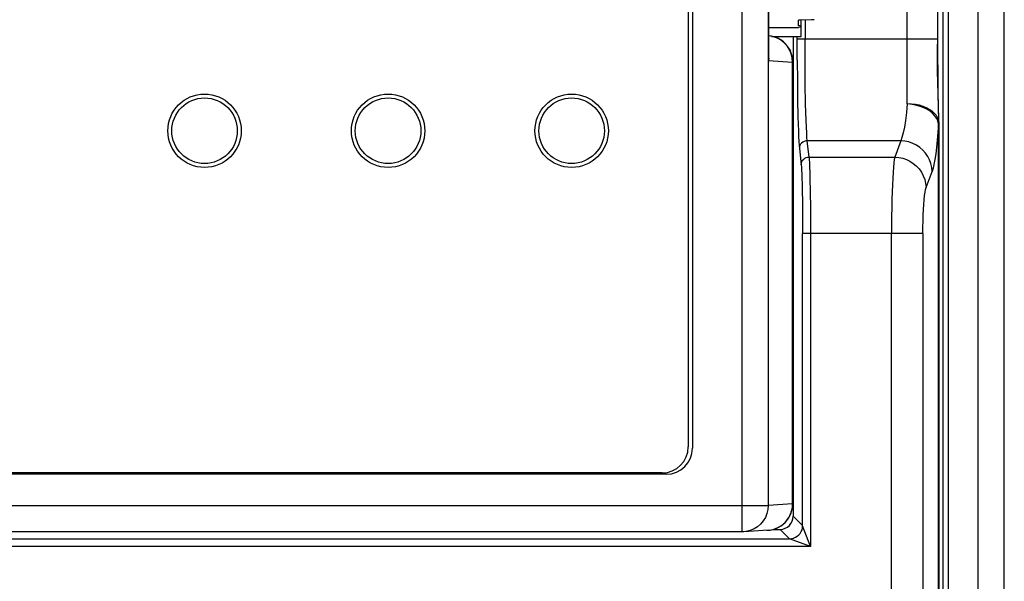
# Model space of a CAD drawing. Header units: millimetres. Extents: x 1231 to 1902, y -156 to 506.
# Tile 22 of 46: x 1467 to 1504, y 131 to 152. Entities that reach past the tile are written whole.
import ezdxf

# ---------------------------------------------------------------- set-up
doc = ezdxf.new("R2010")
doc.units = ezdxf.units.MM
doc.header["$LTSCALE"] = 30.734
doc.layers.get('0').update_dxf_attribs({"linetype": 'CONTINUOUS'})

msp = doc.modelspace()

# ---------------------------------------------------------------- linework, layer by layer
for p, q in [((1503.257, 80.401), (1503.257, 265.401)), ((1504.257, 81.401), (1504.257, 264.401)), ((1502.114, 185.178), (1502.114, 100.631)), ((1494.264, 132.59), (1494.264, 182.171)), ((1495.254, 181.173), (1495.254, 133.59)), ((1492.207, 178.931), (1492.207, 135.831)), ((1492.364, 178.983), (1492.364, 135.78)), ((1500.557, 148.91), (1500.557, 166.153)), ((1495.264, 150.559), (1495.264, 164.404)), ((1495.269, 164.234), (1495.269, 150.729)), ((1501.726, 151.393), (1501.707, 163.973)), ((1501.727, 150.761), (1501.726, 163.67)), ((1496.407, 151.886), (1496.407, 152.095)), ((1496.907, 152.113), (1496.507, 152.102)), ((1496.507, 151.481), (1496.507, 152.102)), ((1496.657, 152.106), (1496.657, 151.393)), ((1496.942, 152.114), (1496.907, 152.113)), ((1495.269, 151.825), (1496.407, 151.825)), ((1496.507, 151.886), (1496.407, 151.886)), ((1496.507, 151.826), (1496.407, 151.825)), ((1495.39, 151.481), (1496.507, 151.481)), ((1496.207, 151.481), (1496.207, 133.181)), ((1496.359, 150.573), (1496.357, 151.481)), ((1496.357, 151.393), (1501.726, 151.393)), ((1496.659, 150.509), (1496.657, 151.393)), ((1501.71, 150.656), (1501.707, 151.181)), ((1495.275, 150.644), (1495.264, 150.559)), ((1496.169, 150.659), (1496.133, 150.812)), ((1496.181, 150.502), (1496.169, 150.659)), ((1501.715, 150.155), (1501.71, 150.656)), ((1501.732, 150.035), (1501.727, 150.761)), ((1495.264, 150.559), (1496.178, 150.503)), ((1496.191, 150.502), (1496.181, 150.502)), ((1496.181, 133.648), (1496.181, 150.502)), ((1496.191, 150.502), (1496.191, 133.648)), ((1496.359, 150.573), (1496.365, 149.786)), ((1496.668, 149.668), (1496.659, 150.509)), ((1501.722, 149.723), (1501.715, 150.155)), ((1501.739, 149.37), (1501.732, 150.035)), ((1496.365, 149.786), (1496.375, 149.059)), ((1496.681, 148.913), (1496.668, 149.668)), ((1501.731, 149.273), (1501.722, 149.723)), ((1501.754, 148.342), (1501.731, 149.273)), ((1501.757, 148.244), (1501.739, 149.37)), ((1496.375, 149.059), (1496.388, 148.417)), ((1501.757, 148.209), (1501.754, 148.342)), ((1501.752, 148.145), (1501.726, 148.257)), ((1501.746, 148.279), (1501.757, 148.18)), ((1501.752, 100.681), (1501.752, 148.145)), ((1501.757, 148.202), (1501.757, 148.244)), ((1501.757, 148.165), (1501.757, 148.202)), ((1501.757, 148.164), (1501.757, 100.681)), ((1496.443, 147.209), (1496.512, 146.587)), ((1500.306, 147.501), (1496.743, 147.501)), ((1496.812, 146.879), (1496.743, 147.501)), ((1500.306, 147.501), (1500.077, 146.879)), ((1496.812, 146.879), (1500.077, 146.879)), ((1496.846, 146.072), (1496.855, 145.548)), ((1501.272, 145.712), (1501.501, 146.333)), ((1496.551, 145.635), (1496.559, 145.126)), ((1496.855, 145.548), (1496.862, 144.946)), ((1496.559, 145.126), (1496.565, 144.559)), ((1496.862, 144.946), (1496.866, 144.295)), ((1496.565, 144.559), (1496.566, 143.961)), ((1496.866, 144.295), (1496.866, 132.023)), ((1496.566, 132.822), (1496.566, 143.961)), ((1501.151, 143.96), (1496.566, 143.96)), ((1499.957, 102.148), (1499.956, 143.96)), ((1501.151, 143.96), (1501.151, 102.481)), ((1491.207, 134.831), (1422.307, 134.831)), ((1491.364, 134.78), (1422.151, 134.78)), ((1418.261, 133.59), (1495.254, 133.59)), ((1496.181, 133.648), (1495.254, 133.59)), ((1496.181, 133.648), (1496.191, 133.648)), ((1496.566, 132.822), (1496.207, 133.181)), ((1494.264, 132.59), (1419.251, 132.59)), ((1494.326, 132.592), (1494.264, 132.59)), ((1495.253, 132.65), (1494.326, 132.592)), ((1494.419, 132.602), (1494.326, 132.592)), ((1495.191, 132.648), (1495.253, 132.65)), ((1495.253, 132.65), (1495.322, 132.656)), ((1495.448, 132.681), (1495.707, 132.681)), ((1495.707, 132.681), (1496.066, 132.322)), ((1496.567, 132.821), (1496.566, 132.822)), ((1496.866, 132.023), (1496.567, 132.821)), ((1417.448, 132.322), (1496.066, 132.322)), ((1496.866, 132.023), (1496.066, 132.322)), ((1496.866, 132.023), (1416.648, 132.023))]:
    msp.add_line(p, q)
for points in [[(1501.914, 185.178), (1501.914, 100.528), (1501.913, 100.428), (1501.912, 100.331), (1501.91, 100.238), (1501.909, 100.153), (1501.906, 100.075), (1501.904, 100.006), (1501.901, 99.947), (1501.898, 99.9), (1501.894, 99.864), (1501.891, 99.841), (1501.887, 99.831)], [(1497.007, 152.12), (1497.003, 152.118), (1496.99, 152.117), (1496.969, 152.115), (1496.942, 152.114)], [(1496.133, 150.812), (1496.074, 150.957), (1495.993, 151.09), (1495.892, 151.21), (1495.773, 151.312), (1495.641, 151.394), (1495.497, 151.454), (1495.346, 151.49), (1495.269, 151.499)], [(1496.072, 150.975), (1496.083, 150.954), (1496.101, 150.918), (1496.104, 150.911)], [(1495.269, 150.729), (1495.268, 150.678), (1495.264, 150.559)], [(1496.185, 150.611), (1496.188, 150.581), (1496.19, 150.552), (1496.191, 150.526), (1496.191, 150.505)], [(1496.743, 147.501), (1496.731, 147.628), (1496.72, 147.802), (1496.709, 148.02), (1496.699, 148.28), (1496.689, 148.579), (1496.681, 148.913)], [(1500.557, 148.91), (1500.523, 148.575), (1500.486, 148.277), (1500.445, 148.019), (1500.402, 147.803), (1500.355, 147.629), (1500.306, 147.501)], [(1500.557, 148.92), (1500.716, 148.913), (1500.869, 148.894), (1501.012, 148.864), (1501.148, 148.824), (1501.276, 148.772), (1501.393, 148.71), (1501.498, 148.638), (1501.588, 148.558), (1501.661, 148.47), (1501.714, 148.376), (1501.746, 148.279)], [(1501.726, 148.257), (1501.675, 148.366), (1501.601, 148.468), (1501.505, 148.562), (1501.386, 148.65), (1501.248, 148.727), (1501.092, 148.791), (1500.922, 148.843), (1500.741, 148.884), (1500.557, 148.907)], [(1496.388, 148.417), (1496.396, 148.136), (1496.404, 147.883), (1496.413, 147.662), (1496.423, 147.475), (1496.433, 147.324), (1496.443, 147.209)], [(1501.752, 148.145), (1501.727, 147.82), (1501.7, 147.52), (1501.671, 147.246), (1501.64, 147.001), (1501.607, 146.785), (1501.573, 146.601), (1501.538, 146.451), (1501.501, 146.333)], [(1501.757, 148.175), (1501.757, 148.17), (1501.757, 148.166), (1501.756, 148.161), (1501.755, 148.156), (1501.753, 148.151), (1501.752, 148.145)], [(1496.743, 147.501), (1496.683, 147.495), (1496.626, 147.477), (1496.572, 147.448), (1496.526, 147.409), (1496.491, 147.365), (1496.465, 147.316), (1496.449, 147.264), (1496.443, 147.209)], [(1501.501, 146.333), (1501.488, 146.485), (1501.456, 146.631), (1501.406, 146.77), (1501.339, 146.901), (1501.255, 147.024), (1501.155, 147.138), (1501.04, 147.241), (1500.911, 147.329), (1500.771, 147.4), (1500.622, 147.453), (1500.466, 147.487), (1500.306, 147.501)], [(1496.512, 146.587), (1496.518, 146.646), (1496.537, 146.702), (1496.567, 146.754), (1496.606, 146.799), (1496.651, 146.833), (1496.701, 146.858), (1496.756, 146.874), (1496.812, 146.879)], [(1496.812, 146.879), (1496.819, 146.784), (1496.827, 146.654), (1496.833, 146.491), (1496.84, 146.296), (1496.846, 146.072)], [(1500.077, 146.879), (1500.06, 146.784), (1500.044, 146.654), (1500.029, 146.49), (1500.014, 146.295), (1500.001, 146.07), (1499.99, 145.82), (1499.98, 145.547), (1499.971, 145.254), (1499.965, 144.945), (1499.96, 144.623), (1499.957, 144.294), (1499.956, 143.96)], [(1500.077, 146.879), (1500.232, 146.866), (1500.382, 146.835), (1500.524, 146.786), (1500.658, 146.721), (1500.785, 146.639), (1500.901, 146.541), (1501.006, 146.428), (1501.096, 146.302), (1501.169, 146.166), (1501.224, 146.02), (1501.258, 145.868), (1501.272, 145.712)], [(1496.512, 146.587), (1496.52, 146.501), (1496.527, 146.384), (1496.534, 146.236), (1496.54, 146.061), (1496.546, 145.859), (1496.551, 145.635)], [(1501.151, 143.96), (1501.153, 144.203), (1501.157, 144.437), (1501.164, 144.663), (1501.173, 144.878), (1501.185, 145.075), (1501.199, 145.253), (1501.215, 145.408), (1501.233, 145.538), (1501.252, 145.639), (1501.272, 145.712)], [(1495.254, 133.59), (1495.242, 133.434), (1495.206, 133.281), (1495.146, 133.136), (1495.065, 133.002), (1494.964, 132.883), (1494.846, 132.781), (1494.714, 132.699), (1494.57, 132.639), (1494.419, 132.602)], [(1495.322, 132.656), (1495.443, 132.68), (1495.555, 132.717), (1495.656, 132.764), (1495.746, 132.819), (1495.825, 132.879), (1495.894, 132.943), (1495.954, 133.009), (1496.005, 133.077), (1496.048, 133.145), (1496.083, 133.213), (1496.112, 133.279), (1496.135, 133.345), (1496.153, 133.409), (1496.166, 133.471), (1496.175, 133.531), (1496.18, 133.59), (1496.181, 133.648)], [(1496.066, 132.322), (1496.145, 132.329), (1496.221, 132.347), (1496.293, 132.377), (1496.36, 132.418), (1496.42, 132.469), (1496.471, 132.528), (1496.512, 132.595), (1496.542, 132.668), (1496.56, 132.744), (1496.566, 132.822)]]:
    msp.add_lwpolyline(points)
for centre, radius in [((1473.757, 147.881), 1.4), ((1473.757, 147.881), 1.25), ((1480.757, 147.881), 1.4), ((1480.757, 147.881), 1.25), ((1487.757, 147.881), 1.4), ((1487.757, 147.881), 1.25)]:
    msp.add_circle(centre, radius)
for centre, start, end in [((1495.191, 150.502), 28.2059, 86.4468), ((1495.191, 150.502), 6.2632, 24.0961), ((1491.207, 135.831), 270, 360), ((1491.364, 135.78), 270, 360), ((1495.191, 133.648), 273.5516, 360)]:
    msp.add_arc(centre, 1, start, end)
for centre, major_axis, ratio, start_param, end_param in [((1496.607, 152.095), (0.2, 0), 0.043661, 2.094395, 3.141593), ((1495.707, 133.182), (-0.354, 0.354), 0.999315, -3.926648, -2.356537)]:
    msp.add_ellipse(centre, major_axis=major_axis, ratio=ratio, start_param=start_param, end_param=end_param)

doc.saveas('drawing.dxf')
